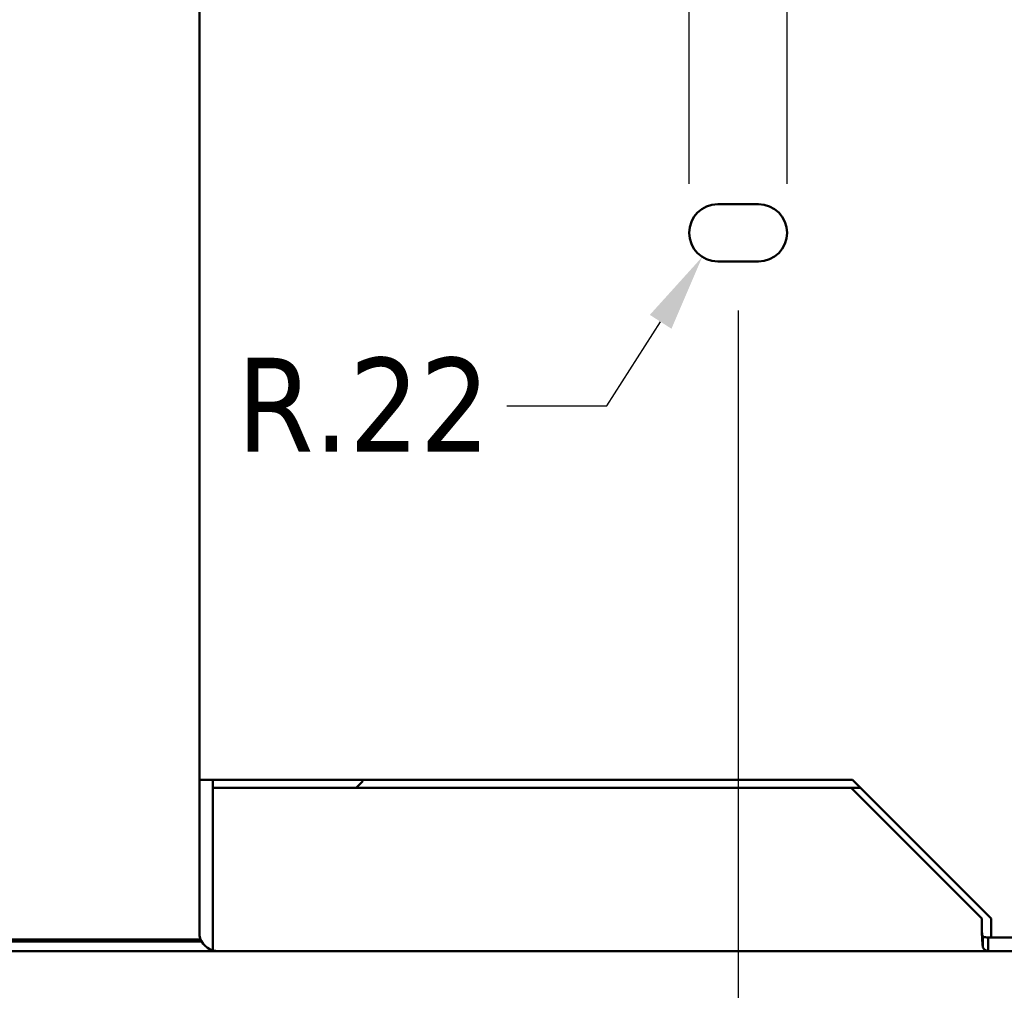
# Model space of a CAD drawing. Header units: inches. Extents: x 1 to 203, y 4 to 128.
# Tile 4 of 137: x 55.69 to 63.23, y 18.17 to 25.6. Entities that reach past the tile are written whole.
import ezdxf

# ---------------------------------------------------------------- set-up
doc = ezdxf.new("R2010")
doc.units = ezdxf.units.IN
doc.header["$LTSCALE"] = 6
doc.header["$MEASUREMENT"] = 0
doc.layers.add('Dimension (ANSI)', color=7, linetype='Continuous', lineweight=25)
doc.layers.add('Visible (ANSI)', color=7, linetype='Continuous', lineweight=50)
doc.styles.add('Note Text (ANSI)', font='tahoma.ttf')
doc.dimstyles.new('Default (ANSI)', dxfattribs={"dimscale": 6, "dimtxt": 0.12, "dimasz": 0.098425, "dimexe": 0.125, "dimexo": 0.0625, "dimgap": 0.031496, "dimtad": 0, "dimtih": 1, "dimtoh": 1, "dimrnd": 1e-08, "dimzin": 4, "dimdsep": 46, "dimtxsty": 'Note Text (ANSI)', "dimcen": 0.09, "dimdle": 0.393701, "dimclrd": 256, "dimclre": 256, "dimclrt": 256, "dimadec": 0, "dimazin": 1, "dimtfac": 1, "dimtofl": 0, "dimtmove": 0, "dimatfit": 3, "dimfxl": 1, "dimtolj": 1, "dimtzin": 4, "dimlwd": -1, "dimlwe": -1, "dimarcsym": 0})

# ---------------------------------------------------------------- blocks, each defined once
blk = doc.blocks.new('*D8')
at = {"layer": 'Defpoints', "color": 0, "transparency": 16777216}
for p in [(42.0658, 27.2542), (64.0658, 27.2542), (64.0658, 12.1361)]:
    blk.add_point(p, dxfattribs=at)
at = {"layer": 'Dimension (ANSI)', "transparency": 16777216}
for p, q in [((42.0658, 26.8792), (42.0658, 11.3861)), ((64.0658, 26.8792), (64.0658, 11.3861)), ((42.6564, 12.1361), (51.6922, 12.1361)), ((63.4753, 12.1361), (54.4395, 12.1361))]:
    blk.add_line(p, q, dxfattribs=at)
for points in [[(42.6564, 12.2345), (42.6564, 12.0376), (42.0658, 12.1361)], [(63.4753, 12.2345), (63.4753, 12.0376), (64.0658, 12.1361)]]:
    blk.add_solid(points, dxfattribs=at)
at = {"layer": 'Dimension (ANSI)', "transparency": 16777216, "insert": (51.8812, 12.511), "char_height": 0.72, "attachment_point": 1, "style": 'Note Text (ANSI)'}
blk.add_mtext('\\A1;22.00', dxfattribs=at)
blk = doc.blocks.new('*D9')
at = {"layer": 'Defpoints', "color": 0, "transparency": 16777216}
for p in [(44.9408, 23.7542), (61.1908, 23.7542), (61.1908, 15.7227)]:
    blk.add_point(p, dxfattribs=at)
at = {"layer": 'Dimension (ANSI)', "transparency": 16777216}
for p, q in [((44.9408, 23.3792), (44.9408, 14.9727)), ((61.1908, 23.3792), (61.1908, 14.9727)), ((45.5314, 15.7227), (51.7263, 15.7227)), ((60.6003, 15.7227), (54.4054, 15.7227))]:
    blk.add_line(p, q, dxfattribs=at)
for points in [[(45.5314, 15.8211), (45.5314, 15.6242), (44.9408, 15.7227)], [(60.6003, 15.8211), (60.6003, 15.6242), (61.1908, 15.7227)]]:
    blk.add_solid(points, dxfattribs=at)
at = {"layer": 'Dimension (ANSI)', "transparency": 16777216, "insert": (51.9152, 16.0977), "char_height": 0.72, "attachment_point": 1, "style": 'Note Text (ANSI)'}
blk.add_mtext('\\A1;16.25', dxfattribs=at)
blk = doc.blocks.new('*D11')
at = {"layer": 'Defpoints', "color": 0, "transparency": 16777216}
for p in [(61.5658, 26.8082), (60.8158, 23.9729), (61.5658, 23.9729)]:
    blk.add_point(p, dxfattribs=at)
at = {"layer": 'Dimension (ANSI)', "transparency": 16777216}
for p, q in [((60.8158, 24.3479), (60.8158, 27.5582)), ((61.5658, 24.3479), (61.5658, 27.5582)), ((60.2253, 26.8082), (59.4307, 26.8082)), ((62.1564, 26.8082), (62.7469, 26.8082))]:
    blk.add_line(p, q, dxfattribs=at)
for points in [[(60.2253, 26.9066), (60.2253, 26.7097), (60.8158, 26.8082)], [(62.1564, 26.9066), (62.1564, 26.7097), (61.5658, 26.8082)]]:
    blk.add_solid(points, dxfattribs=at)
at = {"layer": 'Dimension (ANSI)', "transparency": 16777216, "insert": (58.0043, 27.1757), "char_height": 0.72, "attachment_point": 1, "style": 'Note Text (ANSI)'}
blk.add_mtext('\\A1;.75', dxfattribs=at)
blk = doc.blocks.new('*D12')
at = {"layer": 'Defpoints', "color": 0, "transparency": 16777216}
for p in [(61.0346, 23.9729), (60.9166, 23.7887)]:
    blk.add_point(p, dxfattribs=at)
at = {"layer": 'Dimension (ANSI)', "transparency": 16777216}
for p, q in [((60.1862, 22.6487), (60.598, 23.2915)), ((59.4197, 22.6487), (60.1862, 22.6487))]:
    blk.add_line(p, q, dxfattribs=at)
blk.add_solid([(60.5151, 23.3446), (60.6809, 23.2384), (60.9166, 23.7887)], dxfattribs=at)
at = {"layer": 'Dimension (ANSI)', "transparency": 16777216, "insert": (57.3516, 23.0162), "char_height": 0.72, "attachment_point": 1, "style": 'Note Text (ANSI)'}
blk.add_mtext('\\A1;R.22', dxfattribs=at)

msp = doc.modelspace()

# ---------------------------------------------------------------- linework, layer by layer
at = {"layer": 'Visible (ANSI)'}
for p, q in [((57.0658, 19.7849), (57.0658, 28.1609)), ((61.3471, 24.1917), (61.0346, 24.1917)), ((61.0346, 23.7542), (61.3471, 23.7542)), ((57.0658, 19.7849), (57.0658, 19.7848)), ((57.0658, 19.7849), (57.2092, 19.7849)), ((57.0658, 19.7848), (57.0658, 18.6163)), ((57.1698, 19.7848), (57.0658, 19.7848)), ((57.1698, 19.7849), (57.1698, 19.7848)), ((57.1698, 19.7848), (57.1698, 18.6163)), ((57.2092, 19.7849), (62.0658, 19.7849)), ((58.3158, 19.7719), (58.2668, 19.7229)), ((58.3158, 19.7849), (58.3158, 19.7719)), ((62.0658, 19.7849), (63.1283, 18.7224)), ((57.1699, 19.7229), (57.1699, 18.6163)), ((62.056, 19.7229), (57.1699, 19.7229)), ((62.056, 19.7229), (62.1278, 19.7229)), ((63.056, 18.7229), (62.056, 19.7229)), ((63.056, 18.6163), (63.056, 18.7229)), ((63.1283, 18.7224), (63.1283, 18.5769)), ((49.0479, 18.5469), (57.0838, 18.5469)), ((57.0766, 18.5619), (49.0551, 18.5619)), ((57.1698, 18.4784), (57.1698, 18.6163)), ((57.1698, 18.6163), (57.1699, 18.6163)), ((57.1699, 18.6163), (57.1699, 18.4784)), ((63.0658, 18.5845), (63.0658, 18.5006)), ((63.1061, 18.5769), (63.1061, 18.5539)), ((63.1061, 18.5769), (63.1283, 18.5769)), ((63.1061, 18.5539), (63.1061, 18.4729)), ((63.1283, 18.5769), (64.8158, 18.5769)), ((48.9224, 18.4729), (57.2092, 18.4729)), ((63.1061, 18.4729), (57.2092, 18.4729)), ((64.9907, 18.4729), (63.1061, 18.4729))]:
    msp.add_line(p, q, dxfattribs=at)
for centre, radius, start, end in [((61.0346, 23.9729), 0.2188, 90, 270), ((61.3471, 23.9729), 0.2188, 270, 90), ((57.2092, 18.6163), 0.1434, 180, 254.05253), ((57.2092, 18.6163), 0.0394, 180, 183.62293), ((57.2092, 18.6163), 0.1434, 254.05253, 270)]:
    msp.add_arc(centre, radius, start, end, dxfattribs=at)
msp.add_ellipse((57.2092, 18.6163), major_axis=(0, 0.1434), ratio=0.998002, start_param=2.863257, end_param=3.141593, dxfattribs=at)
for points in [[(63.056, 18.6163), (63.0593, 18.604), (63.0626, 18.5918), (63.0658, 18.5845)], [(63.0658, 18.5845), (63.0793, 18.5796), (63.0927, 18.5769), (63.1061, 18.5769)], [(63.1061, 18.4729), (63.0927, 18.4729), (63.0793, 18.4827), (63.0658, 18.5006)]]:
    msp.add_open_spline(points, degree=3, dxfattribs=at)
msp.add_open_spline([(63.0658, 18.5006), (63.0642, 18.5138), (63.0626, 18.5314), (63.0609, 18.5514), (63.0593, 18.5714), (63.0577, 18.5939), (63.056, 18.6163)], degree=3, knots=[0, 0, 0, 0, 0.500001, 0.500001, 0.500001, 1, 1, 1, 1], dxfattribs=at)

# ---------------------------------------------------------------- dimensions: what is measured, and where the dimension line sits
at = {"layer": 'Dimension (ANSI)'}
for base, p1, p2, picture, middle in [((61.5658, 26.8082), (60.8158, 23.9729), (61.5658, 23.9729), '*D11', (58.623, 26.8082)), ((64.0658, 12.1361), (42.0658, 27.2542), (64.0658, 27.2542), '*D8', (53.0658, 12.1361)), ((61.1908, 15.7227), (44.9408, 23.7542), (61.1908, 23.7542), '*D9', (53.0658, 15.7227))]:
    dim = msp.add_linear_dim(base=base, p1=p1, p2=p2, angle=180, dimstyle='Default (ANSI)', override={"dimgap": 0.031496, "dimtih": 0, "dimtoh": 0, "dimdec": 2, "dimtol": 0, "dimlim": 0, "dimtp": 0, "dimtm": 0, "dimtdec": 2, "dimatfit": 1}, dxfattribs=at)
    dim.commit()
    dim.dimension.update_dxf_attribs({"geometry": picture, "text_midpoint": middle, "dimtype": 160})
dim = msp.add_radius_dim(center=(61.0346, 23.9729), mpoint=(60.9166, 23.7887), dimstyle='Default (ANSI)', override={"dimgap": 0.031496, "dimdec": 2, "dimlfac": 1, "dimcen": 0, "dimtol": 0, "dimlim": 0, "dimtp": 0, "dimtm": 0, "dimtdec": 2}, dxfattribs=at)
dim.commit()
dim.dimension.update_dxf_attribs({"geometry": '*D12', "text_midpoint": (58.2912, 22.6487), "dimtype": 164})

doc.saveas('drawing.dxf')
